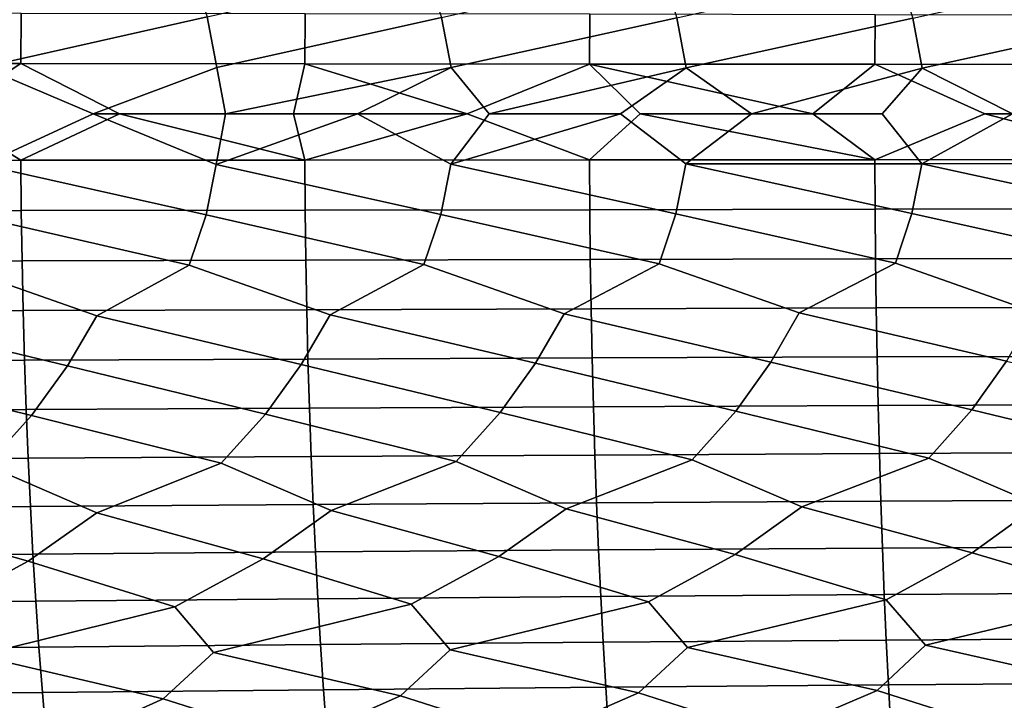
# Model space of a CAD drawing. Header units: metres. Extents: x -240 to 45, y -77 to 27.
# Tile 232 of 256: x -102.79 to -95.03, y -4.62 to 0.74. Entities that reach past the tile are written whole.
import ezdxf

# ---------------------------------------------------------------- set-up
doc = ezdxf.new("R2010")
doc.units = ezdxf.units.M
doc.layers.add('solid_102011X2', color=7, linetype='CONTINUOUS')

msp = doc.modelspace()

# ---------------------------------------------------------------- linework, layer by layer
at = {"layer": 'solid_102011X2'}
for points in [[(-101.444664, 1.161866, 358.362152), (-101.31472, 0.764796, 358.349823), (-103.080368, 0.368874, 357.952271), (-103.156677, 0.768962, 357.958191)], [(-99.595062, 1.155932, 358.719177), (-99.466461, 0.76091, 358.704254), (-101.239174, 0.366882, 358.342346), (-101.31472, 0.764796, 358.349823)], [(-97.739594, 1.150423, 359.038574), (-97.612381, 0.757303, 359.021057), (-99.391701, 0.365023, 358.695282), (-99.466461, 0.76091, 358.704254)], [(-95.878731, 1.145344, 359.319885), (-95.752937, 0.753979, 359.299774), (-97.538429, 0.363298, 359.010559), (-97.612381, 0.757303, 359.021057)], [(-94.01284, 1.140696, 359.562592), (-93.888504, 0.750939, 359.539917), (-95.679825, 0.361709, 359.287781), (-95.752937, 0.753979, 359.299774)], [(-102.778664, 0.792659, 378.58667), (-105.008873, 0.796795, 378.273102), (-105.012985, 0.398506, 378.296295), (-102.782326, 0.396438, 378.609802)], [(-100.542076, 0.788813, 378.862885), (-102.778664, 0.792659, 378.58667), (-102.782326, 0.396438, 378.609802), (-100.545296, 0.394514, 378.885956)], [(-98.299332, 0.785258, 379.101288), (-100.542076, 0.788813, 378.862885), (-100.545296, 0.394514, 378.885956), (-98.302109, 0.392736, 379.124329)], [(-96.050728, 0.781998, 379.301422), (-98.299332, 0.785258, 379.101288), (-98.302109, 0.392736, 379.124329), (-96.053062, 0.391105, 379.324402)], [(-93.796722, 0.779035, 379.46283), (-96.050728, 0.781998, 379.301422), (-96.053062, 0.391105, 379.324402), (-93.798607, 0.389624, 379.485748)], [(-101.31472, 0.764796, 358.349823), (-101.239174, 0.366882, 358.342346), (-102.213013, 0, 358.133972), (-103.080368, 0.368874, 357.952271)], [(-99.466461, 0.76091, 358.704254), (-99.391701, 0.365023, 358.695282), (-101.170059, 0, 358.349487), (-101.239174, 0.366882, 358.342346)], [(-97.612381, 0.757303, 359.021057), (-97.538429, 0.363298, 359.010559), (-99.091682, 0, 358.742249), (-99.391701, 0.365023, 358.695282)], [(-95.752937, 0.753979, 359.299774), (-95.679825, 0.361709, 359.287781), (-97.024101, 0, 359.084534), (-97.538429, 0.363298, 359.010559)], [(-93.888504, 0.750939, 359.539917), (-93.816231, 0.360256, 359.526428), (-94.968132, 0, 359.376953), (-95.679825, 0.361709, 359.287781)], [(-102.782326, 0.396438, 378.609802), (-105.012985, 0.398506, 378.296295), (-103.382622, 0, 378.537048)], [(-102.782326, 0.396438, 378.609802), (-103.382622, 0, 378.537048), (-102.782509, -0.36553, 378.610962), (-102.005791, 0, 378.717865)], [(-100.545296, 0.394514, 378.885956), (-102.782326, 0.396438, 378.609802), (-102.005791, 0, 378.717865), (-100.633125, 0, 378.883667)], [(-100.545296, 0.394514, 378.885956), (-100.633125, 0, 378.883667), (-99.264771, 0, 379.034546)], [(-98.302109, 0.392736, 379.124329), (-100.545296, 0.394514, 378.885956), (-99.264771, 0, 379.034546)], [(-98.302109, 0.392736, 379.124329), (-99.264771, 0, 379.034546), (-98.302246, -0.362117, 379.125458), (-97.900688, 0, 379.170654)], [(-98.302109, 0.392736, 379.124329), (-97.900688, 0, 379.170654), (-96.54081, 0, 379.292053)], [(-96.053062, 0.391105, 379.324402), (-98.302109, 0.392736, 379.124329), (-96.54081, 0, 379.292053)], [(-96.053062, 0.391105, 379.324402), (-96.54081, 0, 379.292053), (-96.053177, -0.360613, 379.325562), (-95.185471, 0, 379.398865)], [(-93.798607, 0.389624, 379.485748), (-96.053062, 0.391105, 379.324402), (-95.185471, 0, 379.398865), (-93.83429, 0, 379.49118)], [(-103.080368, 0.368874, 357.952271), (-102.213013, 0, 358.133972), (-103.083633, -0.400069, 357.952728), (-103.258423, 0, 357.90564)], [(-101.239174, 0.366882, 358.342346), (-101.170059, 0, 358.349487), (-102.213013, 0, 358.133972)], [(-99.391701, 0.365023, 358.695282), (-100.129555, 0, 358.552216), (-101.170059, 0, 358.349487)], [(-99.391701, 0.365023, 358.695282), (-99.091682, 0, 358.742249), (-99.394897, -0.395891, 358.695892), (-100.129555, 0, 358.552216)], [(-97.538429, 0.363298, 359.010559), (-98.056503, 0, 358.919647), (-99.091682, 0, 358.742249)], [(-97.538429, 0.363298, 359.010559), (-97.024101, 0, 359.084534), (-97.54158, -0.39402, 359.01123), (-98.056503, 0, 358.919647)], [(-95.679825, 0.361709, 359.287781), (-95.994598, 0, 359.236938), (-97.024101, 0, 359.084534)], [(-95.679825, 0.361709, 359.287781), (-94.968132, 0, 359.376953), (-95.682938, -0.392297, 359.288513), (-95.994598, 0, 359.236938)], [(-103.382622, 0, 378.537048), (-104.763779, 0, 378.341125), (-105.013191, -0.367437, 378.297455), (-102.782509, -0.36553, 378.610962)], [(-102.005791, 0, 378.717865), (-102.782509, -0.36553, 378.610962), (-100.545456, -0.363756, 378.887115)], [(-100.633125, 0, 378.883667), (-102.005791, 0, 378.717865), (-100.545456, -0.363756, 378.887115)], [(-99.264771, 0, 379.034546), (-100.633125, 0, 378.883667), (-100.545456, -0.363756, 378.887115)], [(-99.264771, 0, 379.034546), (-100.545456, -0.363756, 378.887115), (-98.302246, -0.362117, 379.125458)], [(-97.900688, 0, 379.170654), (-98.302246, -0.362117, 379.125458), (-96.053177, -0.360613, 379.325562)], [(-96.54081, 0, 379.292053), (-97.900688, 0, 379.170654), (-96.053177, -0.360613, 379.325562)], [(-95.185471, 0, 379.398865), (-96.053177, -0.360613, 379.325562), (-93.798698, -0.359247, 379.486908)], [(-93.83429, 0, 379.49118), (-95.185471, 0, 379.398865), (-93.798698, -0.359247, 379.486908)], [(-101.322273, -0.795772, 358.350739), (-103.083633, -0.400069, 357.952728), (-102.213013, 0, 358.133972), (-101.242401, -0.397908, 358.342896)], [(-101.242401, -0.397908, 358.342896), (-102.213013, 0, 358.133972), (-101.170059, 0, 358.349487)], [(-101.242401, -0.397908, 358.342896), (-101.170059, 0, 358.349487), (-100.129555, 0, 358.552216)], [(-99.47393, -0.791726, 358.705322), (-101.242401, -0.397908, 358.342896), (-100.129555, 0, 358.552216), (-99.394897, -0.395891, 358.695892)], [(-99.394897, -0.395891, 358.695892), (-99.091682, 0, 358.742249), (-98.056503, 0, 358.919647)], [(-97.619766, -0.787973, 359.022278), (-99.394897, -0.395891, 358.695892), (-98.056503, 0, 358.919647), (-97.54158, -0.39402, 359.01123)], [(-95.682938, -0.392297, 359.288513), (-97.54158, -0.39402, 359.01123), (-97.024101, 0, 359.084534), (-95.994598, 0, 359.236938)], [(-93.819305, -0.39072, 359.527222), (-95.682938, -0.392297, 359.288513), (-94.968132, 0, 359.376953), (-93.944878, 0, 359.504639)], [(-102.782509, -0.36553, 378.610962), (-105.013191, -0.367437, 378.297455), (-105.009293, -0.765795, 378.275452), (-102.77903, -0.761821, 378.58902)], [(-100.545456, -0.363756, 378.887115), (-102.782509, -0.36553, 378.610962), (-102.77903, -0.761821, 378.58902), (-100.542404, -0.758124, 378.865234)], [(-98.302246, -0.362117, 379.125458), (-100.545456, -0.363756, 378.887115), (-100.542404, -0.758124, 378.865234), (-98.299614, -0.754708, 379.103638)], [(-96.053177, -0.360613, 379.325562), (-98.302246, -0.362117, 379.125458), (-98.299614, -0.754708, 379.103638), (-96.050964, -0.751574, 379.303772)], [(-93.798698, -0.359247, 379.486908), (-96.053177, -0.360613, 379.325562), (-96.050964, -0.751574, 379.303772), (-93.796913, -0.748727, 379.465149)], [(-101.456718, -1.192757, 358.363373), (-103.164314, -0.800107, 357.958954), (-103.083633, -0.400069, 357.952728), (-101.322273, -0.795772, 358.350739)], [(-99.606987, -1.186662, 358.720673), (-101.322273, -0.795772, 358.350739), (-101.242401, -0.397908, 358.342896), (-99.47393, -0.791726, 358.705322)], [(-97.751389, -1.181005, 359.040283), (-99.47393, -0.791726, 358.705322), (-99.394897, -0.395891, 358.695892), (-97.619766, -0.787973, 359.022278)], [(-95.890388, -1.175787, 359.321838), (-97.619766, -0.787973, 359.022278), (-97.54158, -0.39402, 359.01123), (-95.760239, -0.784513, 359.301117)], [(-95.760239, -0.784513, 359.301117), (-97.54158, -0.39402, 359.01123), (-95.682938, -0.392297, 359.288513)], [(-94.024368, -1.171013, 359.564789), (-95.760239, -0.784513, 359.301117), (-95.682938, -0.392297, 359.288513), (-93.895714, -0.781348, 359.541443)], [(-93.895714, -0.781348, 359.541443), (-95.682938, -0.392297, 359.288513), (-93.819305, -0.39072, 359.527222)], [(-102.77903, -0.761821, 378.58902), (-105.009293, -0.765795, 378.275452), (-105.00267, -1.162969, 378.238068), (-102.773125, -1.156934, 378.551697)], [(-100.542404, -0.758124, 378.865234), (-102.77903, -0.761821, 378.58902), (-102.773125, -1.156934, 378.551697), (-100.537209, -1.15132, 378.828003)], [(-98.299614, -0.754708, 379.103638), (-100.542404, -0.758124, 378.865234), (-100.537209, -1.15132, 378.828003), (-98.295143, -1.146132, 379.066498)], [(-96.050964, -0.751574, 379.303772), (-98.299614, -0.754708, 379.103638), (-98.295143, -1.146132, 379.066498), (-96.047211, -1.141374, 379.266693)], [(-93.796913, -0.748727, 379.465149), (-96.050964, -0.751574, 379.303772), (-96.047211, -1.141374, 379.266693), (-93.793877, -1.13705, 379.428192)], [(-103.164314, -0.800107, 357.958954), (-101.456718, -1.192757, 358.363373), (-102.183952, -1.59092, 358.268372), (-103.30011, -1.199286, 357.968872)], [(-101.322273, -0.795772, 358.350739), (-99.606987, -1.186662, 358.720673), (-100.345032, -1.582623, 358.638245), (-101.456718, -1.192757, 358.363373)], [(-99.47393, -0.791726, 358.705322), (-97.751389, -1.181005, 359.040283), (-98.500122, -1.574901, 358.971039), (-99.606987, -1.186662, 358.720673)], [(-97.619766, -0.787973, 359.022278), (-95.890388, -1.175787, 359.321838), (-96.649681, -1.567757, 359.266296), (-97.751389, -1.181005, 359.040283)], [(-95.760239, -0.784513, 359.301117), (-94.024368, -1.171013, 359.564789), (-94.794136, -1.561195, 359.52356), (-95.890388, -1.175787, 359.321838)], [(-102.773125, -1.156934, 378.551697), (-105.00267, -1.162969, 378.238068), (-104.993324, -1.558344, 378.185272), (-102.764786, -1.550256, 378.499023)], [(-100.537209, -1.15132, 378.828003), (-102.773125, -1.156934, 378.551697), (-102.764786, -1.550256, 378.499023), (-100.529884, -1.542734, 378.775452)], [(-98.295143, -1.146132, 379.066498), (-100.537209, -1.15132, 378.828003), (-100.529884, -1.542734, 378.775452), (-98.288826, -1.535782, 379.014069)], [(-96.047211, -1.141374, 379.266693), (-98.295143, -1.146132, 379.066498), (-98.288826, -1.535782, 379.014069), (-96.041908, -1.529407, 379.214386)], [(-93.793877, -1.13705, 379.428192), (-96.047211, -1.141374, 379.266693), (-96.041908, -1.529407, 379.214386), (-93.789581, -1.523613, 379.375977)], [(-103.30011, -1.199286, 357.968872), (-102.183952, -1.59092, 358.268372), (-102.414436, -1.985417, 358.29129), (-104.016411, -1.599789, 357.861816)], [(-101.456718, -1.192757, 358.363373), (-100.345032, -1.582623, 358.638245), (-100.57312, -1.974974, 358.665741), (-102.183952, -1.59092, 358.268372)], [(-99.606987, -1.186662, 358.720673), (-98.500122, -1.574901, 358.971039), (-98.725746, -1.965249, 359.003082), (-100.345032, -1.582623, 358.638245)], [(-97.751389, -1.181005, 359.040283), (-96.649681, -1.567757, 359.266296), (-96.87278, -1.956246, 359.302887), (-98.500122, -1.574901, 358.971039)], [(-95.890388, -1.175787, 359.321838), (-94.794136, -1.561195, 359.52356), (-95.014656, -1.94797, 359.564667), (-96.649681, -1.567757, 359.266296)], [(-102.764786, -1.550256, 378.499023), (-104.993324, -1.558344, 378.185272), (-104.981262, -1.951308, 378.117188), (-102.754021, -1.941181, 378.431091)], [(-100.529884, -1.542734, 378.775452), (-102.764786, -1.550256, 378.499023), (-102.754021, -1.941181, 378.431091), (-100.520424, -1.931763, 378.707672)], [(-98.288826, -1.535782, 379.014069), (-100.529884, -1.542734, 378.775452), (-100.520424, -1.931763, 378.707672), (-98.280663, -1.923059, 378.946442)], [(-96.041908, -1.529407, 379.214386), (-98.288826, -1.535782, 379.014069), (-98.280663, -1.923059, 378.946442), (-96.035057, -1.915076, 379.146942)], [(-93.789581, -1.523613, 379.375977), (-96.041908, -1.529407, 379.214386), (-96.035057, -1.915076, 379.146942), (-93.784042, -1.907822, 379.308685)], [(-102.699493, -2.377731, 358.31778), (-104.249222, -1.996573, 357.880157), (-104.016411, -1.599789, 357.861816), (-102.414436, -1.985417, 358.29129)], [(-100.855255, -2.365094, 358.697876), (-102.414436, -1.985417, 358.29129), (-102.183952, -1.59092, 358.268372), (-100.57312, -1.974974, 358.665741)], [(-99.004868, -2.353317, 359.040863), (-100.57312, -1.974974, 358.665741), (-100.345032, -1.582623, 358.638245), (-98.725746, -1.965249, 359.003082)], [(-97.148804, -2.342405, 359.346252), (-98.725746, -1.965249, 359.003082), (-98.500122, -1.574901, 358.971039), (-96.87278, -1.956246, 359.302887)], [(-95.287514, -2.332365, 359.613617), (-96.87278, -1.956246, 359.302887), (-96.649681, -1.567757, 359.266296), (-95.014656, -1.94797, 359.564667)], [(-100.520424, -1.931763, 378.707672), (-102.754021, -1.941181, 378.431091), (-102.740868, -2.329104, 378.348022), (-100.508858, -2.317804, 378.624786)], [(-98.280663, -1.923059, 378.946442), (-100.520424, -1.931763, 378.707672), (-100.508858, -2.317804, 378.624786), (-98.270699, -2.307362, 378.86377)], [(-96.035057, -1.915076, 379.146942), (-98.280663, -1.923059, 378.946442), (-98.270699, -2.307362, 378.86377), (-96.026688, -2.297785, 379.064423)], [(-93.784042, -1.907822, 379.308685), (-96.035057, -1.915076, 379.146942), (-96.026688, -2.297785, 379.064423), (-93.777275, -2.289082, 379.226379)], [(-102.754021, -1.941181, 378.431091), (-104.981262, -1.951308, 378.117188), (-104.966515, -2.341254, 378.033936), (-102.740868, -2.329104, 378.348022)], [(-103.052505, -2.767558, 358.34436), (-104.537117, -2.391223, 357.90097), (-104.249222, -1.996573, 357.880157), (-102.699493, -2.377731, 358.31778)], [(-101.20475, -2.75266, 358.731506), (-102.699493, -2.377731, 358.31778), (-102.414436, -1.985417, 358.29129), (-100.855255, -2.365094, 358.697876)], [(-99.350746, -2.738764, 359.081482), (-100.855255, -2.365094, 358.697876), (-100.57312, -1.974974, 358.665741), (-99.004868, -2.353317, 359.040863)], [(-97.490952, -2.725876, 359.39386), (-99.004868, -2.353317, 359.040863), (-98.725746, -1.965249, 359.003082), (-97.148804, -2.342405, 359.346252)], [(-95.625839, -2.714004, 359.668152), (-97.148804, -2.342405, 359.346252), (-96.87278, -1.956246, 359.302887), (-95.287514, -2.332365, 359.613617)], [(-93.755745, -2.703152, 359.903931), (-95.287514, -2.332365, 359.613617), (-95.014656, -1.94797, 359.564667), (-93.421303, -2.323201, 359.842499)], [(-100.508858, -2.317804, 378.624786), (-102.740868, -2.329104, 378.348022), (-102.725327, -2.713423, 378.249939), (-100.495193, -2.700259, 378.526917)], [(-98.270699, -2.307362, 378.86377), (-100.508858, -2.317804, 378.624786), (-100.495193, -2.700259, 378.526917), (-98.258919, -2.688095, 378.766113)], [(-96.026688, -2.297785, 379.064423), (-98.270699, -2.307362, 378.86377), (-98.258919, -2.688095, 378.766113), (-96.016792, -2.676939, 378.96701)], [(-93.777275, -2.289082, 379.226379), (-96.026688, -2.297785, 379.064423), (-96.016792, -2.676939, 378.96701), (-93.769272, -2.666802, 379.129181)], [(-102.740868, -2.329104, 378.348022), (-104.966515, -2.341254, 378.033936), (-104.949097, -2.727576, 377.935608), (-102.725327, -2.713423, 378.249939)], [(-102.182877, -3.142407, 358.650024), (-103.052505, -2.767558, 358.34436), (-102.699493, -2.377731, 358.31778), (-101.20475, -2.75266, 358.731506)], [(-100.337334, -3.126058, 359.017639), (-101.20475, -2.75266, 358.731506), (-100.855255, -2.365094, 358.697876), (-99.350746, -2.738764, 359.081482)], [(-98.485802, -3.110844, 359.348175), (-99.350746, -2.738764, 359.081482), (-99.004868, -2.353317, 359.040863), (-97.490952, -2.725876, 359.39386)], [(-96.628754, -3.096772, 359.641205), (-97.490952, -2.725876, 359.39386), (-97.148804, -2.342405, 359.346252), (-95.625839, -2.714004, 359.668152)], [(-94.766609, -3.08385, 359.89624), (-95.625839, -2.714004, 359.668152), (-95.287514, -2.332365, 359.613617), (-93.755745, -2.703152, 359.903931)], [(-102.725327, -2.713423, 378.249939), (-104.949097, -2.727576, 377.935608), (-104.929047, -3.10968, 377.822357), (-102.707443, -3.093546, 378.136963)], [(-100.495193, -2.700259, 378.526917), (-102.725327, -2.713423, 378.249939), (-102.707443, -3.093546, 378.136963), (-100.479477, -3.07854, 378.414215)], [(-98.258919, -2.688095, 378.766113), (-100.495193, -2.700259, 378.526917), (-100.479477, -3.07854, 378.414215), (-98.245369, -3.064673, 378.653656)], [(-96.016792, -2.676939, 378.96701), (-98.258919, -2.688095, 378.766113), (-98.245369, -3.064673, 378.653656), (-96.005417, -3.051956, 378.854828)], [(-95.286469, -3.457922, 359.958832), (-96.628754, -3.096772, 359.641205), (-95.625839, -2.714004, 359.668152), (-94.766609, -3.08385, 359.89624)], [(-93.769272, -2.666802, 379.129181), (-96.016792, -2.676939, 378.96701), (-96.005417, -3.051956, 378.854828), (-93.760071, -3.0404, 379.017242)], [(-102.723694, -3.525083, 358.669373), (-104.02198, -3.159884, 358.245758), (-103.052505, -2.767558, 358.34436), (-102.182877, -3.142407, 358.650024)], [(-100.873146, -3.506372, 359.047852), (-102.182877, -3.142407, 358.650024), (-101.20475, -2.75266, 358.731506), (-100.337334, -3.126058, 359.017639)], [(-99.016449, -3.488936, 359.389221), (-100.337334, -3.126058, 359.017639), (-99.350746, -2.738764, 359.081482), (-98.485802, -3.110844, 359.348175)], [(-97.154076, -3.472783, 359.693024), (-98.485802, -3.110844, 359.348175), (-97.490952, -2.725876, 359.39386), (-96.628754, -3.096772, 359.641205)], [(-102.707443, -3.093546, 378.136963), (-104.929047, -3.10968, 377.822357), (-104.906387, -3.486975, 377.694427), (-102.687225, -3.468884, 378.009308)], [(-100.479477, -3.07854, 378.414215), (-102.707443, -3.093546, 378.136963), (-102.687225, -3.468884, 378.009308), (-100.461708, -3.45206, 378.286835)], [(-98.245369, -3.064673, 378.653656), (-100.479477, -3.07854, 378.414215), (-100.461708, -3.45206, 378.286835), (-98.230049, -3.436512, 378.526581)], [(-96.005417, -3.051956, 378.854828), (-98.245369, -3.064673, 378.653656), (-98.230049, -3.436512, 378.526581), (-95.992554, -3.422254, 378.728027)], [(-95.963242, -3.828899, 360.011841), (-97.154076, -3.472783, 359.693024), (-96.628754, -3.096772, 359.641205), (-95.286469, -3.457922, 359.958832)], [(-93.760071, -3.0404, 379.017242), (-96.005417, -3.051956, 378.854828), (-95.992554, -3.422254, 378.728027), (-93.749664, -3.409298, 378.890747)], [(-94.083969, -3.813348, 360.253143), (-95.286469, -3.457922, 359.958832), (-94.766609, -3.08385, 359.89624), (-93.413933, -3.44436, 360.186127)], [(-103.425743, -3.905431, 358.66571), (-104.56765, -3.54506, 358.254181), (-104.02198, -3.159884, 358.245758), (-102.723694, -3.525083, 358.669373)], [(-101.569176, -3.884167, 359.058472), (-102.723694, -3.525083, 358.669373), (-102.182877, -3.142407, 358.650024), (-100.873146, -3.506372, 359.047852)], [(-99.706261, -3.864317, 359.414032), (-100.873146, -3.506372, 359.047852), (-100.337334, -3.126058, 359.017639), (-99.016449, -3.488936, 359.389221)], [(-97.837463, -3.845891, 359.731995), (-99.016449, -3.488936, 359.389221), (-98.485802, -3.110844, 359.348175), (-97.154076, -3.472783, 359.693024)], [(-93.749664, -3.409298, 378.890747), (-95.992554, -3.422254, 378.728027), (-95.978226, -3.787258, 378.586823), (-93.738075, -3.772923, 378.749847)], [(-102.687225, -3.468884, 378.009308), (-104.906387, -3.486975, 377.694427), (-104.881149, -3.858873, 377.55191), (-102.664703, -3.838855, 377.867126)], [(-100.461708, -3.45206, 378.286835), (-102.687225, -3.468884, 378.009308), (-102.664703, -3.838855, 377.867126), (-100.44191, -3.820238, 378.14502)], [(-98.230049, -3.436512, 378.526581), (-100.461708, -3.45206, 378.286835), (-100.44191, -3.820238, 378.14502), (-98.212982, -3.803035, 378.385071)], [(-99.399742, -4.223937, 359.630402), (-99.706261, -3.864317, 359.414032), (-99.016449, -3.488936, 359.389221), (-97.837463, -3.845891, 359.731995)], [(-95.992554, -3.422254, 378.728027), (-98.230049, -3.436512, 378.526581), (-98.212982, -3.803035, 378.385071), (-95.978226, -3.787258, 378.586823)], [(-97.529747, -4.204082, 359.940857), (-97.837463, -3.845891, 359.731995), (-97.154076, -3.472783, 359.693024), (-95.963242, -3.828899, 360.011841)], [(-95.654419, -4.185791, 360.213257), (-95.963242, -3.828899, 360.011841), (-95.286469, -3.457922, 359.958832), (-94.083969, -3.813348, 360.253143)], [(-103.121895, -4.268301, 358.897156), (-103.425743, -3.905431, 358.66571), (-102.723694, -3.525083, 358.669373), (-101.569176, -3.884167, 359.058472)], [(-101.263939, -4.245346, 359.282349), (-101.569176, -3.884167, 359.058472), (-100.873146, -3.506372, 359.047852), (-99.706261, -3.864317, 359.414032)], [(-98.212982, -3.803035, 378.385071), (-98.194206, -4.163679, 378.22934), (-95.962456, -4.146409, 378.431458), (-95.978226, -3.787258, 378.586823)], [(-95.978226, -3.787258, 378.586823), (-95.962456, -4.146409, 378.431458), (-93.725319, -4.130717, 378.594849), (-93.738075, -3.772923, 378.749847)], [(-102.664703, -3.838855, 377.867126), (-104.881149, -3.858873, 377.55191), (-104.853371, -4.224803, 377.395111), (-102.639923, -4.20289, 377.710693)], [(-100.44191, -3.820238, 378.14502), (-102.664703, -3.838855, 377.867126), (-102.639923, -4.20289, 377.710693), (-100.420128, -4.18251, 377.988922)], [(-99.791283, -4.584808, 359.736694), (-101.263939, -4.245346, 359.282349), (-99.706261, -3.864317, 359.414032), (-99.399742, -4.223937, 359.630402)], [(-98.212982, -3.803035, 378.385071), (-100.44191, -3.820238, 378.14502), (-100.420128, -4.18251, 377.988922), (-98.194206, -4.163679, 378.22934)], [(-97.916, -4.56291, 360.054657), (-99.399742, -4.223937, 359.630402), (-97.837463, -3.845891, 359.731995), (-97.529747, -4.204082, 359.940857)], [(-96.035278, -4.542712, 360.334534), (-97.529747, -4.204082, 359.940857), (-95.963242, -3.828899, 360.011841), (-95.654419, -4.185791, 360.213257)], [(-94.149483, -4.524225, 360.575836), (-95.654419, -4.185791, 360.213257), (-94.083969, -3.813348, 360.253143), (-93.774094, -4.169077, 360.447144)], [(-101.660652, -4.608396, 359.381104), (-103.121895, -4.268301, 358.897156), (-101.569176, -3.884167, 359.058472), (-101.263939, -4.245346, 359.282349)], [(-102.639923, -4.20289, 377.710693), (-102.612938, -4.560426, 377.540222), (-100.396408, -4.538316, 377.818848), (-100.420128, -4.18251, 377.988922)], [(-100.420128, -4.18251, 377.988922), (-100.396408, -4.538316, 377.818848), (-98.173752, -4.517885, 378.059662), (-98.194206, -4.163679, 378.22934)], [(-98.194206, -4.163679, 378.22934), (-98.173752, -4.517885, 378.059662), (-95.945282, -4.49915, 378.262146), (-95.962456, -4.146409, 378.431458)], [(-94.985466, -4.877703, 360.660309), (-96.035278, -4.542712, 360.334534), (-95.654419, -4.185791, 360.213257), (-94.149483, -4.524225, 360.575836)], [(-95.962456, -4.146409, 378.431458), (-95.945282, -4.49915, 378.262146), (-93.711433, -4.482126, 378.425934), (-93.725319, -4.130717, 378.594849)], [(-104.853371, -4.224803, 377.395111), (-104.82312, -4.5842, 377.224243), (-102.612938, -4.560426, 377.540222), (-102.639923, -4.20289, 377.710693)], [(-100.603455, -4.944926, 359.777954), (-101.660652, -4.608396, 359.381104), (-101.263939, -4.245346, 359.282349), (-99.791283, -4.584808, 359.736694)], [(-98.736237, -4.920707, 360.109741), (-99.791283, -4.584808, 359.736694), (-99.399742, -4.223937, 359.630402), (-97.916, -4.56291, 360.054657)], [(-96.863434, -4.898296, 360.404022), (-97.916, -4.56291, 360.054657), (-97.529747, -4.204082, 359.940857), (-96.035278, -4.542712, 360.334534)], [(-102.46463, -4.97094, 359.409088), (-103.523666, -4.633662, 358.988342), (-103.121895, -4.268301, 358.897156), (-101.660652, -4.608396, 359.381104)], [(-98.173752, -4.517885, 378.059662), (-98.151649, -4.865102, 377.876251), (-95.92672, -4.844931, 378.079163), (-95.945282, -4.49915, 378.262146)], [(-95.945282, -4.49915, 378.262146), (-95.92672, -4.844931, 378.079163), (-93.696426, -4.826603, 378.243347), (-93.711433, -4.482126, 378.425934)], [(-104.82312, -4.5842, 377.224243), (-104.790413, -4.936502, 377.039581), (-102.583755, -4.910905, 377.355988), (-102.612938, -4.560426, 377.540222)], [(-102.612938, -4.560426, 377.540222), (-102.583755, -4.910905, 377.355988), (-100.370758, -4.887099, 377.63501), (-100.396408, -4.538316, 377.818848)], [(-100.396408, -4.538316, 377.818848), (-100.370758, -4.887099, 377.63501), (-98.151649, -4.865102, 377.876251), (-98.173752, -4.517885, 378.059662)], [(-96.975731, -5.238963, 360.589081), (-98.736237, -4.920707, 360.109741), (-97.916, -4.56291, 360.054657), (-96.863434, -4.898296, 360.404022)], [(-95.093452, -5.216839, 360.846832), (-96.863434, -4.898296, 360.404022), (-96.035278, -4.542712, 360.334534), (-94.985466, -4.877703, 360.660309)], [(-100.724281, -5.289033, 359.960144), (-102.46463, -4.97094, 359.409088), (-101.660652, -4.608396, 359.381104), (-100.603455, -4.944926, 359.777954)], [(-98.852814, -5.263031, 360.293365), (-100.603455, -4.944926, 359.777954), (-99.791283, -4.584808, 359.736694), (-98.736237, -4.920707, 360.109741)]]:
    msp.add_3dface(points, dxfattribs=at)

doc.saveas('drawing.dxf')
